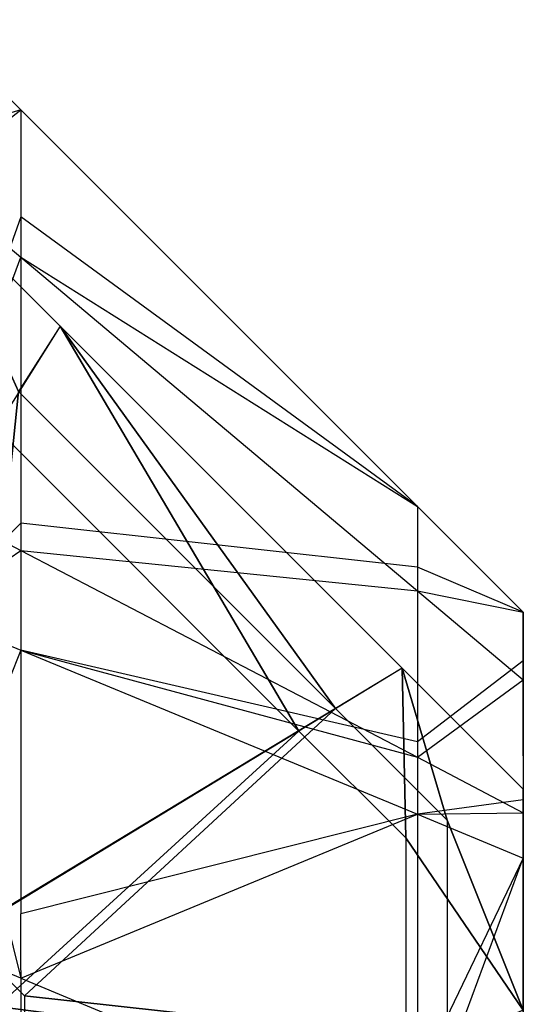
# Model space of a CAD drawing. Extents: x 0 to 0.418, y -0.27 to 0.
# Tile 70 of 70: x 0.417576 to 0.418, y -0.000829 to 0. Entities that reach past the tile are written whole.
import ezdxf

# ---------------------------------------------------------------- set-up
doc = ezdxf.new("R2010")
doc.units = 0
for name, color, linetype in [('L0_KORPUS_1___REPLACEMTFOREMPTY', 7, 'CONTINUOUS'), ('L1_KORPUS_0___REPLACEMTFOREMPTY', 7, 'CONTINUOUS'), ('L3_SW_OHNE_EMOTION_4___REPLACEM', 7, 'CONTINUOUS')]:
    doc.layers.add(name, color=color, linetype=linetype)

msp = doc.modelspace()

# ---------------------------------------------------------------- linework, layer by layer
at = {"layer": 'L0_KORPUS_1___REPLACEMTFOREMPTY', "color": 8}
for points, invisible_edges in [([(0.417575, -0.000313, 0.000436), (0.4175, -0.000148, 0.0005), (0.41761, -0.000258, 0.0005), (0.417575, -0.000313, 0.000436)], 14), ([(0.4175, -0.000148, 0.000566), (0.41761, -0.000258, 0.0005), (0.4175, -0.000148, 0.0005), (0.4175, -0.000148, 0.000566)], 13), ([(0.41761, -0.000258, 0.0005), (0.4175, -0.000148, 0.000566), (0.41761, -0.000258, 0.000566), (0.41761, -0.000258, 0.0005)], 14), ([(0.4175, -0.000148, 0.007022), (0.41761, -0.000258, 0.000566), (0.4175, -0.000148, 0.000566), (0.4175, -0.000148, 0.007022)], 13), ([(0.41761, -0.000258, 0.000566), (0.4175, -0.000148, 0.007022), (0.41761, -0.000258, 0.007022), (0.41761, -0.000258, 0.000566)], 14), ([(0.4175, -0.000148, 0.007194), (0.417556, -0.000344, 0.007293), (0.41761, -0.000258, 0.007194), (0.4175, -0.000148, 0.007194)], 14), ([(0.4175, -0.000148, 0.007194), (0.41761, -0.000258, 0.007022), (0.4175, -0.000148, 0.007022), (0.4175, -0.000148, 0.007194)], 13), ([(0.41761, -0.000258, 0.007022), (0.4175, -0.000148, 0.007194), (0.41761, -0.000258, 0.007194), (0.41761, -0.000258, 0.007022)], 14), ([(0.417811, -0.000599, 0.007293), (0.41761, -0.000258, 0.007194), (0.417556, -0.000344, 0.007293), (0.417811, -0.000599, 0.007293)], 13), ([(0.41761, -0.000258, 0.0005), (0.417842, -0.00058, 0.000436), (0.417575, -0.000313, 0.000436), (0.41761, -0.000258, 0.0005)], 13), ([(0.41761, -0.000258, 0.007022), (0.417898, -0.000546, 0.007194), (0.417898, -0.000546, 0.007022), (0.41761, -0.000258, 0.007022)], 13), ([(0.417898, -0.000546, 0.007194), (0.41761, -0.000258, 0.007022), (0.41761, -0.000258, 0.007194), (0.417898, -0.000546, 0.007194)], 14), ([(0.41761, -0.000258, 0.007194), (0.417811, -0.000599, 0.007293), (0.417898, -0.000546, 0.007194), (0.41761, -0.000258, 0.007194)], 14), ([(0.41761, -0.000258, 0.000566), (0.417898, -0.000546, 0.007022), (0.417898, -0.000546, 0.000566), (0.41761, -0.000258, 0.000566)], 13), ([(0.417898, -0.000546, 0.007022), (0.41761, -0.000258, 0.000566), (0.41761, -0.000258, 0.007022), (0.417898, -0.000546, 0.007022)], 14), ([(0.41761, -0.000258, 0.0005), (0.417898, -0.000546, 0.000566), (0.417898, -0.000546, 0.0005), (0.41761, -0.000258, 0.0005)], 13), ([(0.417898, -0.000546, 0.000566), (0.41761, -0.000258, 0.0005), (0.41761, -0.000258, 0.000566), (0.417898, -0.000546, 0.000566)], 14), ([(0.417842, -0.00058, 0.000436), (0.41761, -0.000258, 0.0005), (0.417898, -0.000546, 0.0005), (0.417842, -0.00058, 0.000436)], 14), ([(0.417528, -0.00077, 0.00008), (0.417575, -0.000313, 0.000436), (0.417842, -0.00058, 0.000436), (0.417528, -0.00077, 0.00008)], 14), ([(0.417556, -0.000344, 0.007293), (0.417508, -0.000783, 0.007637), (0.417811, -0.000599, 0.007293), (0.417556, -0.000344, 0.007293)], 14), ([(0.417901, -0.000689, 0.007293), (0.417898, -0.000546, 0.007194), (0.417811, -0.000599, 0.007293), (0.417901, -0.000689, 0.007293)], 13), ([(0.417898, -0.000546, 0.0005), (0.417936, -0.000674, 0.000436), (0.417842, -0.00058, 0.000436), (0.417898, -0.000546, 0.0005)], 13), ([(0.417898, -0.000546, 0.007194), (0.418, -0.000648, 0.007022), (0.417898, -0.000546, 0.007022), (0.417898, -0.000546, 0.007194)], 13), ([(0.418, -0.000648, 0.007022), (0.417898, -0.000546, 0.007194), (0.418, -0.000648, 0.007194), (0.418, -0.000648, 0.007022)], 14), ([(0.417898, -0.000546, 0.007194), (0.417901, -0.000689, 0.007293), (0.418, -0.000648, 0.007194), (0.417898, -0.000546, 0.007194)], 14), ([(0.417898, -0.000546, 0.007022), (0.418, -0.000648, 0.000566), (0.417898, -0.000546, 0.000566), (0.417898, -0.000546, 0.007022)], 13), ([(0.418, -0.000648, 0.000566), (0.417898, -0.000546, 0.007022), (0.418, -0.000648, 0.007022), (0.418, -0.000648, 0.000566)], 14), ([(0.417898, -0.000546, 0.000566), (0.418, -0.000648, 0.0005), (0.417898, -0.000546, 0.0005), (0.417898, -0.000546, 0.000566)], 13), ([(0.418, -0.000648, 0.0005), (0.417898, -0.000546, 0.000566), (0.418, -0.000648, 0.000566), (0.418, -0.000648, 0.0005)], 14), ([(0.417936, -0.000674, 0.000436), (0.417898, -0.000546, 0.0005), (0.418, -0.000648, 0.0005), (0.417936, -0.000674, 0.000436)], 14), ([(0.417842, -0.00058, 0.000436), (0.41758, -0.000822, 0.00008), (0.417528, -0.00077, 0.00008), (0.417842, -0.00058, 0.000436)], 13), ([(0.41758, -0.000822, 0.00008), (0.417842, -0.00058, 0.000436), (0.417936, -0.000674, 0.000436), (0.41758, -0.000822, 0.00008)], 14), ([(0.417557, -0.000831, 0.007637), (0.417811, -0.000599, 0.007293), (0.417508, -0.000783, 0.007637), (0.417557, -0.000831, 0.007637)], 13), ([(0.417811, -0.000599, 0.007293), (0.417557, -0.000831, 0.007637), (0.417901, -0.000689, 0.007293), (0.417811, -0.000599, 0.007293)], 14), ([(0.417901, -0.000689, 0.007293), (0.418, -0.000834, 0.007194), (0.418, -0.000648, 0.007194), (0.417901, -0.000689, 0.007293)], 14), ([(0.418, -0.000834, 0.0005), (0.417936, -0.000674, 0.000436), (0.418, -0.000648, 0.0005), (0.418, -0.000834, 0.0005)], 14), ([(0.418, -0.000648, 0.000566), (0.418, -0.000834, 0.007022), (0.418, -0.000834, 0.000566), (0.418, -0.000648, 0.000566)], 13), ([(0.418, -0.000834, 0.007022), (0.418, -0.000648, 0.000566), (0.418, -0.000648, 0.007022), (0.418, -0.000834, 0.007022)], 14), ([(0.418, -0.000648, 0.007022), (0.418, -0.000834, 0.007194), (0.418, -0.000834, 0.007022), (0.418, -0.000648, 0.007022)], 13), ([(0.418, -0.000834, 0.007194), (0.418, -0.000648, 0.007022), (0.418, -0.000648, 0.007194), (0.418, -0.000834, 0.007194)], 14), ([(0.418, -0.000648, 0.0005), (0.418, -0.000834, 0.000566), (0.418, -0.000834, 0.0005), (0.418, -0.000648, 0.0005)], 13), ([(0.418, -0.000834, 0.000566), (0.418, -0.000648, 0.0005), (0.418, -0.000648, 0.000566), (0.418, -0.000834, 0.000566)], 14), ([(0.417936, -0.000861, 0.000436), (0.41758, -0.000822, 0.00008), (0.417936, -0.000674, 0.000436), (0.417936, -0.000861, 0.000436)], 14), ([(0.417936, -0.000674, 0.000436), (0.418, -0.000834, 0.0005), (0.417936, -0.000861, 0.000436), (0.417936, -0.000674, 0.000436)], 13), ([(0.417557, -0.000831, 0.007637), (0.417901, -0.000875, 0.007293), (0.417901, -0.000689, 0.007293), (0.417557, -0.000831, 0.007637)], 14), ([(0.418, -0.000834, 0.007194), (0.417901, -0.000689, 0.007293), (0.417901, -0.000875, 0.007293), (0.418, -0.000834, 0.007194)], 13), ([(0.4175, -0.000855), (0.417528, -0.00077, 0.00008), (0.41758, -0.000822, 0.00008), (0.4175, -0.000855)], 14), ([(0.41758, -0.001008, 0.00008), (0.4175, -0.000855), (0.41758, -0.000822, 0.00008), (0.41758, -0.001008, 0.00008)], 14), ([(0.41758, -0.000822, 0.00008), (0.417936, -0.000861, 0.000436), (0.41758, -0.001008, 0.00008), (0.41758, -0.000822, 0.00008)], 13)]:
    msp.add_3dface(points, dxfattribs=dict(at, invisible_edges=invisible_edges))
at = {"layer": 'L1_KORPUS_0___REPLACEMTFOREMPTY', "color": 8}
for points, invisible_edges in [([(0.4175, -0.000148, 0.3555), (0.417575, -0.000313, 0.355564), (0.41761, -0.000258, 0.3555), (0.4175, -0.000148, 0.3555)], 14), ([(0.4175, -0.000148, 0.3555), (0.41761, -0.000258, 0.355434), (0.4175, -0.000148, 0.355434), (0.4175, -0.000148, 0.3555)], 13), ([(0.41761, -0.000258, 0.355434), (0.4175, -0.000148, 0.3555), (0.41761, -0.000258, 0.3555), (0.41761, -0.000258, 0.355434)], 14), ([(0.4175, -0.000148, 0.355434), (0.41761, -0.000258, 0.348978), (0.4175, -0.000148, 0.348978), (0.4175, -0.000148, 0.355434)], 13), ([(0.41761, -0.000258, 0.348978), (0.4175, -0.000148, 0.355434), (0.41761, -0.000258, 0.355434), (0.41761, -0.000258, 0.348978)], 14), ([(0.417556, -0.000344, 0.348707), (0.4175, -0.000148, 0.348806), (0.41761, -0.000258, 0.348806), (0.417556, -0.000344, 0.348707)], 14), ([(0.4175, -0.000148, 0.348978), (0.41761, -0.000258, 0.348806), (0.4175, -0.000148, 0.348806), (0.4175, -0.000148, 0.348978)], 13), ([(0.41761, -0.000258, 0.348806), (0.4175, -0.000148, 0.348978), (0.41761, -0.000258, 0.348978), (0.41761, -0.000258, 0.348806)], 14), ([(0.41761, -0.000258, 0.348806), (0.417811, -0.000599, 0.348707), (0.417556, -0.000344, 0.348707), (0.41761, -0.000258, 0.348806)], 13), ([(0.417842, -0.00058, 0.355564), (0.41761, -0.000258, 0.3555), (0.417575, -0.000313, 0.355564), (0.417842, -0.00058, 0.355564)], 13), ([(0.41761, -0.000258, 0.348806), (0.417898, -0.000546, 0.348978), (0.417898, -0.000546, 0.348806), (0.41761, -0.000258, 0.348806)], 13), ([(0.417898, -0.000546, 0.348978), (0.41761, -0.000258, 0.348806), (0.41761, -0.000258, 0.348978), (0.417898, -0.000546, 0.348978)], 14), ([(0.417811, -0.000599, 0.348707), (0.41761, -0.000258, 0.348806), (0.417898, -0.000546, 0.348806), (0.417811, -0.000599, 0.348707)], 14), ([(0.41761, -0.000258, 0.348978), (0.417898, -0.000546, 0.355434), (0.417898, -0.000546, 0.348978), (0.41761, -0.000258, 0.348978)], 13), ([(0.417898, -0.000546, 0.355434), (0.41761, -0.000258, 0.348978), (0.41761, -0.000258, 0.355434), (0.417898, -0.000546, 0.355434)], 14), ([(0.41761, -0.000258, 0.355434), (0.417898, -0.000546, 0.3555), (0.417898, -0.000546, 0.355434), (0.41761, -0.000258, 0.355434)], 13), ([(0.417898, -0.000546, 0.3555), (0.41761, -0.000258, 0.355434), (0.41761, -0.000258, 0.3555), (0.417898, -0.000546, 0.3555)], 14), ([(0.41761, -0.000258, 0.3555), (0.417842, -0.00058, 0.355564), (0.417898, -0.000546, 0.3555), (0.41761, -0.000258, 0.3555)], 14), ([(0.417575, -0.000313, 0.355564), (0.417528, -0.00077, 0.35592), (0.417842, -0.00058, 0.355564), (0.417575, -0.000313, 0.355564)], 14), ([(0.417508, -0.000783, 0.348363), (0.417556, -0.000344, 0.348707), (0.417811, -0.000599, 0.348707), (0.417508, -0.000783, 0.348363)], 14), ([(0.417898, -0.000546, 0.348806), (0.417901, -0.000689, 0.348707), (0.417811, -0.000599, 0.348707), (0.417898, -0.000546, 0.348806)], 13), ([(0.417936, -0.000674, 0.355564), (0.417898, -0.000546, 0.3555), (0.417842, -0.00058, 0.355564), (0.417936, -0.000674, 0.355564)], 13), ([(0.417898, -0.000546, 0.348978), (0.418, -0.000648, 0.348806), (0.417898, -0.000546, 0.348806), (0.417898, -0.000546, 0.348978)], 13), ([(0.418, -0.000648, 0.348806), (0.417898, -0.000546, 0.348978), (0.418, -0.000648, 0.348978), (0.418, -0.000648, 0.348806)], 14), ([(0.417901, -0.000689, 0.348707), (0.417898, -0.000546, 0.348806), (0.418, -0.000648, 0.348806), (0.417901, -0.000689, 0.348707)], 14), ([(0.417898, -0.000546, 0.355434), (0.418, -0.000648, 0.348978), (0.417898, -0.000546, 0.348978), (0.417898, -0.000546, 0.355434)], 13), ([(0.418, -0.000648, 0.348978), (0.417898, -0.000546, 0.355434), (0.418, -0.000648, 0.355434), (0.418, -0.000648, 0.348978)], 14), ([(0.417898, -0.000546, 0.3555), (0.418, -0.000648, 0.355434), (0.417898, -0.000546, 0.355434), (0.417898, -0.000546, 0.3555)], 13), ([(0.418, -0.000648, 0.355434), (0.417898, -0.000546, 0.3555), (0.418, -0.000648, 0.3555), (0.418, -0.000648, 0.355434)], 14), ([(0.417898, -0.000546, 0.3555), (0.417936, -0.000674, 0.355564), (0.418, -0.000648, 0.3555), (0.417898, -0.000546, 0.3555)], 14), ([(0.41758, -0.000822, 0.35592), (0.417842, -0.00058, 0.355564), (0.417528, -0.00077, 0.35592), (0.41758, -0.000822, 0.35592)], 13), ([(0.417842, -0.00058, 0.355564), (0.41758, -0.000822, 0.35592), (0.417936, -0.000674, 0.355564), (0.417842, -0.00058, 0.355564)], 14), ([(0.417811, -0.000599, 0.348707), (0.417557, -0.000831, 0.348363), (0.417508, -0.000783, 0.348363), (0.417811, -0.000599, 0.348707)], 13), ([(0.417557, -0.000831, 0.348363), (0.417811, -0.000599, 0.348707), (0.417901, -0.000689, 0.348707), (0.417557, -0.000831, 0.348363)], 14), ([(0.418, -0.000834, 0.348806), (0.417901, -0.000689, 0.348707), (0.418, -0.000648, 0.348806), (0.418, -0.000834, 0.348806)], 14), ([(0.417936, -0.000674, 0.355564), (0.418, -0.000834, 0.3555), (0.418, -0.000648, 0.3555), (0.417936, -0.000674, 0.355564)], 14), ([(0.418, -0.000648, 0.348978), (0.418, -0.000834, 0.355434), (0.418, -0.000834, 0.348978), (0.418, -0.000648, 0.348978)], 13), ([(0.418, -0.000834, 0.355434), (0.418, -0.000648, 0.348978), (0.418, -0.000648, 0.355434), (0.418, -0.000834, 0.355434)], 14), ([(0.418, -0.000648, 0.348806), (0.418, -0.000834, 0.348978), (0.418, -0.000834, 0.348806), (0.418, -0.000648, 0.348806)], 13), ([(0.418, -0.000834, 0.348978), (0.418, -0.000648, 0.348806), (0.418, -0.000648, 0.348978), (0.418, -0.000834, 0.348978)], 14), ([(0.418, -0.000648, 0.355434), (0.418, -0.000834, 0.3555), (0.418, -0.000834, 0.355434), (0.418, -0.000648, 0.355434)], 13), ([(0.418, -0.000834, 0.3555), (0.418, -0.000648, 0.355434), (0.418, -0.000648, 0.3555), (0.418, -0.000834, 0.3555)], 14), ([(0.41758, -0.000822, 0.35592), (0.417936, -0.000861, 0.355564), (0.417936, -0.000674, 0.355564), (0.41758, -0.000822, 0.35592)], 14), ([(0.418, -0.000834, 0.3555), (0.417936, -0.000674, 0.355564), (0.417936, -0.000861, 0.355564), (0.418, -0.000834, 0.3555)], 13), ([(0.417901, -0.000875, 0.348707), (0.417557, -0.000831, 0.348363), (0.417901, -0.000689, 0.348707), (0.417901, -0.000875, 0.348707)], 14), ([(0.417901, -0.000689, 0.348707), (0.418, -0.000834, 0.348806), (0.417901, -0.000875, 0.348707), (0.417901, -0.000689, 0.348707)], 13), ([(0.417528, -0.00077, 0.35592), (0.4175, -0.000855, 0.356), (0.41758, -0.000822, 0.35592), (0.417528, -0.00077, 0.35592)], 14), ([(0.4175, -0.000855, 0.356), (0.41758, -0.001008, 0.35592), (0.41758, -0.000822, 0.35592), (0.4175, -0.000855, 0.356)], 14), ([(0.417936, -0.000861, 0.355564), (0.41758, -0.000822, 0.35592), (0.41758, -0.001008, 0.35592), (0.417936, -0.000861, 0.355564)], 13)]:
    msp.add_3dface(points, dxfattribs=dict(at, invisible_edges=invisible_edges))
at = {"layer": 'L3_SW_OHNE_EMOTION_4___REPLACEM', "color": 8}
for points, invisible_edges in [([(0.4175, -0.000136, 0.347945), (0.417577, -0.000076, 0.347777), (0.4175, 0, 0.347808), (0.4175, -0.000136, 0.347945)], 14), ([(0.4175, 0, 0.347537), (0.417577, -0.000076, 0.008478), (0.4175, 0, 0.008446), (0.4175, 0, 0.347537)], 13), ([(0.417577, -0.000076, 0.008478), (0.4175, 0, 0.347537), (0.417577, -0.000076, 0.347506), (0.417577, -0.000076, 0.008478)], 14), ([(0.4175, 0, 0.347537), (0.417577, -0.000076, 0.347777), (0.417577, -0.000076, 0.347506), (0.4175, 0, 0.347537)], 13), ([(0.417577, -0.000076, 0.347777), (0.4175, 0, 0.347537), (0.4175, 0, 0.347808), (0.417577, -0.000076, 0.347777)], 14), ([(0.4175, 0, 0.008446), (0.417577, -0.000076, 0.008227), (0.4175, 0, 0.008196), (0.4175, 0, 0.008446)], 13), ([(0.417577, -0.000076, 0.008227), (0.4175, 0, 0.008446), (0.417577, -0.000076, 0.008478), (0.417577, -0.000076, 0.008227)], 14), ([(0.417577, -0.000076, 0.008227), (0.4175, -0.000099, 0.008096), (0.4175, 0, 0.008196), (0.417577, -0.000076, 0.008227)], 14), ([(0.417577, -0.000076, 0.347777), (0.4175, -0.000136, 0.347945), (0.417577, -0.0002, 0.347901), (0.417577, -0.000076, 0.347777)], 13), ([(0.4175, -0.000099, 0.008096), (0.417577, -0.000076, 0.008227), (0.417577, -0.000166, 0.008137), (0.4175, -0.000099, 0.008096)], 13), ([(0.417577, -0.0002, 0.347901), (0.417911, -0.00041, 0.347638), (0.417577, -0.000076, 0.347777), (0.417577, -0.0002, 0.347901)], 14), ([(0.417911, -0.00041, 0.008366), (0.417577, -0.000166, 0.008137), (0.417577, -0.000076, 0.008227), (0.417911, -0.00041, 0.008366)], 14), ([(0.417577, -0.000076, 0.008478), (0.417911, -0.00041, 0.008366), (0.417577, -0.000076, 0.008227), (0.417577, -0.000076, 0.008478)], 13), ([(0.417911, -0.00041, 0.008366), (0.417577, -0.000076, 0.008478), (0.417911, -0.00041, 0.008616), (0.417911, -0.00041, 0.008366)], 14), ([(0.417577, -0.000076, 0.347506), (0.417911, -0.00041, 0.347638), (0.417911, -0.00041, 0.347367), (0.417577, -0.000076, 0.347506)], 13), ([(0.417911, -0.00041, 0.347638), (0.417577, -0.000076, 0.347506), (0.417577, -0.000076, 0.347777), (0.417911, -0.00041, 0.347638)], 14), ([(0.417577, -0.000076, 0.347506), (0.417911, -0.00041, 0.008616), (0.417577, -0.000076, 0.008478), (0.417577, -0.000076, 0.347506)], 13), ([(0.417911, -0.00041, 0.008616), (0.417577, -0.000076, 0.347506), (0.417911, -0.00041, 0.347367), (0.417911, -0.00041, 0.008616)], 14), ([(0.417577, -0.000166, 0.008137), (0.4175, -0.000382, 0.007813), (0.4175, -0.000099, 0.008096), (0.417577, -0.000166, 0.008137)], 14), ([(0.4175, -0.000407, 0.348217), (0.417577, -0.0002, 0.347901), (0.4175, -0.000136, 0.347945), (0.4175, -0.000407, 0.348217)], 14), ([(0.4175, -0.000382, 0.007813), (0.417577, -0.000166, 0.008137), (0.417577, -0.000424, 0.007879), (0.4175, -0.000382, 0.007813)], 13), ([(0.417911, -0.000461, 0.008314), (0.417577, -0.000424, 0.007879), (0.417577, -0.000166, 0.008137), (0.417911, -0.000461, 0.008314)], 14), ([(0.417577, -0.000166, 0.008137), (0.417911, -0.00041, 0.008366), (0.417911, -0.000461, 0.008314), (0.417577, -0.000166, 0.008137)], 13), ([(0.417577, -0.0002, 0.347901), (0.4175, -0.000407, 0.348217), (0.417577, -0.000447, 0.348149), (0.417577, -0.0002, 0.347901)], 13), ([(0.417911, -0.00041, 0.347638), (0.417577, -0.0002, 0.347901), (0.417911, -0.000481, 0.347709), (0.417911, -0.00041, 0.347638)], 13), ([(0.417577, -0.000447, 0.348149), (0.417911, -0.000481, 0.347709), (0.417577, -0.0002, 0.347901), (0.417577, -0.000447, 0.348149)], 14), ([(0.417577, -0.000424, 0.007879), (0.4175, -0.000499, 0.007696), (0.4175, -0.000382, 0.007813), (0.417577, -0.000424, 0.007879)], 14), ([(0.4175, -0.000499, 0.348308), (0.417577, -0.000447, 0.348149), (0.4175, -0.000407, 0.348217), (0.4175, -0.000499, 0.348308)], 14), ([(0.417911, -0.000481, 0.347709), (0.418, -0.000499, 0.347601), (0.417911, -0.00041, 0.347638), (0.417911, -0.000481, 0.347709)], 14), ([(0.418, -0.000499, 0.008403), (0.417911, -0.000461, 0.008314), (0.417911, -0.00041, 0.008366), (0.418, -0.000499, 0.008403)], 14), ([(0.417911, -0.00041, 0.347367), (0.418, -0.000499, 0.008653), (0.417911, -0.00041, 0.008616), (0.417911, -0.00041, 0.347367)], 13), ([(0.418, -0.000499, 0.008653), (0.417911, -0.00041, 0.347367), (0.418, -0.000499, 0.34733), (0.418, -0.000499, 0.008653)], 14), ([(0.417911, -0.00041, 0.347367), (0.418, -0.000499, 0.347601), (0.418, -0.000499, 0.34733), (0.417911, -0.00041, 0.347367)], 13), ([(0.418, -0.000499, 0.347601), (0.417911, -0.00041, 0.347367), (0.417911, -0.00041, 0.347638), (0.418, -0.000499, 0.347601)], 14), ([(0.417911, -0.00041, 0.008616), (0.418, -0.000499, 0.008403), (0.417911, -0.00041, 0.008366), (0.417911, -0.00041, 0.008616)], 13), ([(0.418, -0.000499, 0.008403), (0.417911, -0.00041, 0.008616), (0.418, -0.000499, 0.008653), (0.418, -0.000499, 0.008403)], 14), ([(0.4175, -0.000499, 0.007696), (0.417577, -0.000424, 0.007879), (0.417577, -0.000531, 0.007772), (0.4175, -0.000499, 0.007696)], 13), ([(0.417911, -0.000608, 0.008167), (0.417577, -0.000531, 0.007772), (0.417577, -0.000424, 0.007879), (0.417911, -0.000608, 0.008167)], 14), ([(0.417577, -0.000424, 0.007879), (0.417911, -0.000461, 0.008314), (0.417911, -0.000608, 0.008167), (0.417577, -0.000424, 0.007879)], 13), ([(0.417577, -0.000447, 0.348149), (0.4175, -0.000499, 0.348308), (0.417577, -0.000531, 0.348232), (0.417577, -0.000447, 0.348149)], 13), ([(0.417911, -0.000481, 0.347709), (0.417577, -0.000447, 0.348149), (0.417911, -0.000621, 0.34785), (0.417911, -0.000481, 0.347709)], 13), ([(0.417577, -0.000531, 0.348232), (0.417911, -0.000621, 0.34785), (0.417577, -0.000447, 0.348149), (0.417577, -0.000531, 0.348232)], 14), ([(0.418, -0.00054, 0.008362), (0.417911, -0.000608, 0.008167), (0.417911, -0.000461, 0.008314), (0.418, -0.00054, 0.008362)], 14), ([(0.417911, -0.000461, 0.008314), (0.418, -0.000499, 0.008403), (0.418, -0.00054, 0.008362), (0.417911, -0.000461, 0.008314)], 13), ([(0.418, -0.000499, 0.347601), (0.417911, -0.000481, 0.347709), (0.418, -0.000556, 0.347658), (0.418, -0.000499, 0.347601)], 13), ([(0.417911, -0.000621, 0.34785), (0.418, -0.000556, 0.347658), (0.417911, -0.000481, 0.347709), (0.417911, -0.000621, 0.34785)], 14), ([(0.417577, -0.000807, 0.348232), (0.4175, -0.000499, 0.348308), (0.4175, -0.000776, 0.348308), (0.417577, -0.000807, 0.348232)], 13), ([(0.4175, -0.000499, 0.348308), (0.417577, -0.000807, 0.348232), (0.417577, -0.000531, 0.348232), (0.4175, -0.000499, 0.348308)], 14), ([(0.417577, -0.000531, 0.007772), (0.4175, -0.000722, 0.007696), (0.4175, -0.000499, 0.007696), (0.417577, -0.000531, 0.007772)], 14), ([(0.418, -0.000556, 0.347658), (0.418, -0.00062, 0.347551), (0.418, -0.000499, 0.347601), (0.418, -0.000556, 0.347658)], 14), ([(0.418, -0.000499, 0.008403), (0.418, -0.00062, 0.008653), (0.418, -0.00062, 0.008453), (0.418, -0.000499, 0.008403)], 13), ([(0.418, -0.00062, 0.008653), (0.418, -0.000499, 0.008403), (0.418, -0.000499, 0.008653), (0.418, -0.00062, 0.008653)], 14), ([(0.418, -0.000499, 0.34733), (0.418, -0.00062, 0.347551), (0.418, -0.00062, 0.34733), (0.418, -0.000499, 0.34733)], 13), ([(0.418, -0.00062, 0.347551), (0.418, -0.000499, 0.34733), (0.418, -0.000499, 0.347601), (0.418, -0.00062, 0.347551)], 14), ([(0.418, -0.00062, 0.008453), (0.418, -0.00054, 0.008362), (0.418, -0.000499, 0.008403), (0.418, -0.00062, 0.008453)], 14), ([(0.418, -0.000499, 0.008653), (0.418, -0.00062, 0.34733), (0.418, -0.00062, 0.008653), (0.418, -0.000499, 0.008653)], 13), ([(0.418, -0.00062, 0.34733), (0.418, -0.000499, 0.008653), (0.418, -0.000499, 0.34733), (0.418, -0.00062, 0.34733)], 14), ([(0.4175, -0.000722, 0.007696), (0.417577, -0.000531, 0.007772), (0.417577, -0.000753, 0.007772), (0.4175, -0.000722, 0.007696)], 13), ([(0.417577, -0.000531, 0.007772), (0.417911, -0.000608, 0.008167), (0.417911, -0.000669, 0.008106), (0.417577, -0.000531, 0.007772)], 13), ([(0.417911, -0.000621, 0.34785), (0.417577, -0.000531, 0.348232), (0.417911, -0.000669, 0.347898), (0.417911, -0.000621, 0.34785)], 13), ([(0.417911, -0.000669, 0.008106), (0.417577, -0.000753, 0.007772), (0.417577, -0.000531, 0.007772), (0.417911, -0.000669, 0.008106)], 14), ([(0.417577, -0.000807, 0.348232), (0.417911, -0.000669, 0.347898), (0.417577, -0.000531, 0.348232), (0.417577, -0.000807, 0.348232)], 14), ([(0.417911, -0.000608, 0.008167), (0.418, -0.00054, 0.008362), (0.418, -0.000657, 0.008244), (0.417911, -0.000608, 0.008167)], 13), ([(0.418, -0.000647, 0.008426), (0.418, -0.000657, 0.008244), (0.418, -0.00054, 0.008362), (0.418, -0.000647, 0.008426)], 14), ([(0.418, -0.00054, 0.008362), (0.418, -0.00062, 0.008453), (0.418, -0.000647, 0.008426), (0.418, -0.00054, 0.008362)], 13), ([(0.418, -0.000556, 0.347658), (0.417911, -0.000621, 0.34785), (0.418, -0.000668, 0.34777), (0.418, -0.000556, 0.347658)], 13), ([(0.418, -0.00062, 0.347551), (0.418, -0.000556, 0.347658), (0.418, -0.000658, 0.347588), (0.418, -0.00062, 0.347551)], 13), ([(0.418, -0.000668, 0.34777), (0.418, -0.000658, 0.347588), (0.418, -0.000556, 0.347658), (0.418, -0.000668, 0.34777)], 14), ([(0.418, -0.000657, 0.008244), (0.417911, -0.000669, 0.008106), (0.417911, -0.000608, 0.008167), (0.418, -0.000657, 0.008244)], 14), ([(0.417911, -0.000669, 0.347898), (0.418, -0.000668, 0.34777), (0.417911, -0.000621, 0.34785), (0.417911, -0.000669, 0.347898)], 14), ([(0.418, -0.000658, 0.347588), (0.418, -0.000647, 0.008426), (0.418, -0.00062, 0.347551), (0.418, -0.000658, 0.347588)], 15), ([(0.418, -0.00062, 0.347551), (0.418, -0.000647, 0.008426), (0.418, -0.00062, 0.008453), (0.418, -0.00062, 0.347551)], 15), ([(0.418, -0.00062, 0.347551), (0.418, -0.00062, 0.008453), (0.418, -0.00062, 0.008653), (0.418, -0.00062, 0.347551)], 15), ([(0.418, -0.00062, 0.347551), (0.418, -0.00062, 0.008653), (0.418, -0.00062, 0.34733), (0.418, -0.00062, 0.347551)], 15), ([(0.418, -0.000657, 0.008244), (0.418, -0.000647, 0.008426), (0.418, -0.000724, 0.008349), (0.418, -0.000657, 0.008244)], 13), ([(0.418, -0.000658, 0.347588), (0.418, -0.000724, 0.008349), (0.418, -0.000647, 0.008426), (0.418, -0.000658, 0.347588)], 15), ([(0.417911, -0.000669, 0.008106), (0.418, -0.000657, 0.008244), (0.418, -0.000706, 0.008196), (0.417911, -0.000669, 0.008106)], 13), ([(0.418, -0.000724, 0.008349), (0.418, -0.000706, 0.008196), (0.418, -0.000657, 0.008244), (0.418, -0.000724, 0.008349)], 14), ([(0.418, -0.000658, 0.347588), (0.418, -0.000668, 0.34777), (0.418, -0.000731, 0.347662), (0.418, -0.000658, 0.347588)], 13), ([(0.418, -0.000731, 0.347662), (0.418, -0.000724, 0.008349), (0.418, -0.000658, 0.347588), (0.418, -0.000731, 0.347662)], 15), ([(0.417577, -0.000753, 0.007772), (0.417911, -0.000669, 0.008106), (0.417911, -0.000891, 0.008106), (0.417577, -0.000753, 0.007772)], 13), ([(0.417911, -0.000669, 0.347898), (0.417577, -0.000807, 0.348232), (0.417911, -0.000946, 0.347898), (0.417911, -0.000669, 0.347898)], 13), ([(0.418, -0.000668, 0.34777), (0.417911, -0.000669, 0.347898), (0.418, -0.000706, 0.347808), (0.418, -0.000668, 0.34777)], 13), ([(0.418, -0.000706, 0.008196), (0.417911, -0.000891, 0.008106), (0.417911, -0.000669, 0.008106), (0.418, -0.000706, 0.008196)], 14), ([(0.417911, -0.000946, 0.347898), (0.418, -0.000706, 0.347808), (0.417911, -0.000669, 0.347898), (0.417911, -0.000946, 0.347898)], 14), ([(0.418, -0.000706, 0.347808), (0.418, -0.000731, 0.347662), (0.418, -0.000668, 0.34777), (0.418, -0.000706, 0.347808)], 14), ([(0.417911, -0.000891, 0.008106), (0.418, -0.000706, 0.008196), (0.418, -0.000928, 0.008196), (0.417911, -0.000891, 0.008106)], 13), ([(0.418, -0.000706, 0.347808), (0.417911, -0.000946, 0.347898), (0.418, -0.000983, 0.347808), (0.418, -0.000706, 0.347808)], 13), ([(0.418, -0.000706, 0.008196), (0.418, -0.000724, 0.008349), (0.418, -0.000756, 0.008317), (0.418, -0.000706, 0.008196)], 13), ([(0.418, -0.000706, 0.008196), (0.418, -0.000928, 0.008317), (0.418, -0.000928, 0.008196), (0.418, -0.000706, 0.008196)], 13), ([(0.418, -0.000928, 0.008317), (0.418, -0.000706, 0.008196), (0.418, -0.000756, 0.008317), (0.418, -0.000928, 0.008317)], 14), ([(0.418, -0.000731, 0.347662), (0.418, -0.000706, 0.347808), (0.418, -0.000756, 0.347687), (0.418, -0.000731, 0.347662)], 13), ([(0.418, -0.000983, 0.347808), (0.418, -0.000756, 0.347687), (0.418, -0.000706, 0.347808), (0.418, -0.000983, 0.347808)], 14), ([(0.4175, -0.000722, 0.007696), (0.417577, -0.269181, 0.007772), (0.4175, -0.269213, 0.007696), (0.4175, -0.000722, 0.007696)], 13), ([(0.417577, -0.269181, 0.007772), (0.4175, -0.000722, 0.007696), (0.417577, -0.000753, 0.007772), (0.417577, -0.269181, 0.007772)], 14), ([(0.418, -0.000756, 0.347687), (0.418, -0.000756, 0.008317), (0.418, -0.000724, 0.008349), (0.418, -0.000756, 0.347687)], 13), ([(0.418, -0.000756, 0.347687), (0.418, -0.000724, 0.008349), (0.418, -0.000731, 0.347662), (0.418, -0.000756, 0.347687)], 15), ([(0.417577, -0.000753, 0.007772), (0.417911, -0.269043, 0.008106), (0.417577, -0.269181, 0.007772), (0.417577, -0.000753, 0.007772)], 13), ([(0.417911, -0.269043, 0.008106), (0.417577, -0.000753, 0.007772), (0.417911, -0.000891, 0.008106), (0.417911, -0.269043, 0.008106)], 14), ([(0.418, -0.000756, 0.347687), (0.418, -0.000983, 0.347808), (0.418, -0.000983, 0.347687), (0.418, -0.000756, 0.347687)], 13), ([(0.418, -0.000983, 0.347687), (0.418, -0.000928, 0.008317), (0.418, -0.000756, 0.347687), (0.418, -0.000983, 0.347687)], 13), ([(0.418, -0.000756, 0.347687), (0.418, -0.000928, 0.008317), (0.418, -0.000756, 0.008317), (0.418, -0.000756, 0.347687)], 10), ([(0.4175, -0.269165, 0.348308), (0.417577, -0.000807, 0.348232), (0.4175, -0.000776, 0.348308), (0.4175, -0.269165, 0.348308)], 13), ([(0.417577, -0.000807, 0.348232), (0.4175, -0.269165, 0.348308), (0.417577, -0.269134, 0.348232), (0.417577, -0.000807, 0.348232)], 14), ([(0.417911, -0.268996, 0.347898), (0.417577, -0.000807, 0.348232), (0.417577, -0.269134, 0.348232), (0.417911, -0.268996, 0.347898)], 13), ([(0.417577, -0.000807, 0.348232), (0.417911, -0.268996, 0.347898), (0.417911, -0.000946, 0.347898), (0.417577, -0.000807, 0.348232)], 14)]:
    msp.add_3dface(points, dxfattribs=dict(at, invisible_edges=invisible_edges))

doc.saveas('drawing.dxf')
